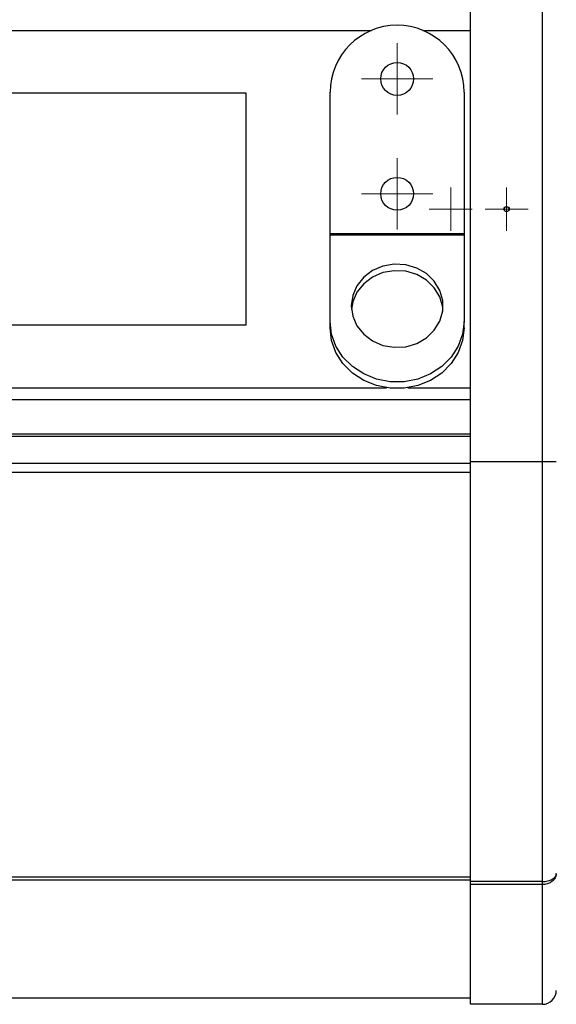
# Model space of a CAD drawing. Header units: millimetres. Extents: x 77 to 313, y 27 to 245.
# Tile 14 of 16: x 281 to 295, y 167 to 193. Entities that reach past the tile are written whole.
import ezdxf

# ---------------------------------------------------------------- set-up
doc = ezdxf.new("R2010")
doc.units = ezdxf.units.MM

# ---------------------------------------------------------------- blocks, each defined once
blk = doc.blocks.new('SW_CENTERMARKSYMBOL_11')
at = {"color": 0, "linetype": 'Continuous', "lineweight": 18}
for p, q in [((0, 0.5), (0, 0.563)), ((0, 0), (0, 0.5)), ((-0.5, 0), (-0.563, 0)), ((0, 0), (-0.5, 0)), ((0, 0), (0, -0.5)), ((0, 0), (0.5, 0)), ((0.5, 0), (0.563, 0)), ((0, -0.5), (0, -0.563))]:
    blk.add_line(p, q, dxfattribs=at)
blk = doc.blocks.new('SW_CENTERMARKSYMBOL_12')
at = {"color": 0, "linetype": 'Continuous', "lineweight": 18}
for p, q in [((0, 0.5), (0, 0.93)), ((0, 0), (0, 0.5)), ((-0.5, 0), (-0.93, 0)), ((0, 0), (-0.5, 0)), ((0, 0), (0, -0.5)), ((0, 0), (0.5, 0)), ((0.5, 0), (0.93, 0)), ((0, -0.5), (0, -0.93))]:
    blk.add_line(p, q, dxfattribs=at)
blk = doc.blocks.new('SW_CENTERMARKSYMBOL_13')
at = {"color": 0, "linetype": 'Continuous', "lineweight": 18}
for p, q in [((0, 0.5), (0, 0.93)), ((0, 0), (0, 0.5)), ((-0.5, 0), (-0.93, 0)), ((0, 0), (-0.5, 0)), ((0, 0), (0, -0.5)), ((0, 0), (0.5, 0)), ((0.5, 0), (0.93, 0)), ((0, -0.5), (0, -0.93))]:
    blk.add_line(p, q, dxfattribs=at)
blk = doc.blocks.new('SW_CENTERMARKSYMBOL_23')
at = {"color": 0, "linetype": 'Continuous', "lineweight": 18}
for p, q in [((0, 0.5), (0, 0.563)), ((0, 0), (0, 0.5)), ((-0.5, 0), (-0.563, 0)), ((0, 0), (-0.5, 0)), ((0, 0), (0, -0.5)), ((0, 0), (0.5, 0)), ((0.5, 0), (0.563, 0)), ((0, -0.5), (0, -0.563))]:
    blk.add_line(p, q, dxfattribs=at)

msp = doc.modelspace()

# ---------------------------------------------------------------- linework, layer by layer
at = {"color": 7, "linetype": 'Continuous', "lineweight": 25}
for p, q in [((292.766, 181.645), (292.766, 194.845)), ((294.646, 181.645), (294.646, 194.845)), ((286.897, 191.275), (271.915, 191.275)), ((286.897, 185.215), (286.897, 191.275)), ((289.096, 187.605), (289.096, 191.295)), ((292.596, 191.295), (292.596, 187.605)), ((289.096, 187.571), (289.096, 187.605)), ((289.096, 187.605), (292.596, 187.605)), ((289.096, 185.314), (289.096, 187.571)), ((289.096, 187.571), (292.596, 187.571)), ((292.596, 187.605), (292.596, 187.571)), ((292.596, 187.571), (292.596, 185.314)), ((286.897, 185.215), (271.915, 185.215)), ((289.096, 185.145), (289.096, 185.314)), ((292.596, 185.145), (292.596, 185.314)), ((270.518, 183.279), (292.766, 183.279)), ((294.646, 181.645), (292.766, 181.645)), ((292.766, 170.688), (292.766, 181.645)), ((294.646, 170.688), (294.646, 181.645)), ((295.006, 181.645), (294.646, 181.645)), ((294.646, 170.688), (292.766, 170.688)), ((292.766, 170.611), (292.766, 170.688)), ((294.646, 170.611), (294.646, 170.688)), ((294.646, 170.611), (292.766, 170.611)), ((292.766, 167.485), (292.766, 170.611)), ((294.646, 167.485), (294.646, 170.611)), ((292.766, 167.645), (228.926, 167.645)), ((294.646, 167.485), (292.766, 167.485))]:
    msp.add_line(p, q, dxfattribs=at)
at = {"color": 1, "linetype": 'Continuous', "lineweight": 25}
for p, q in [((270.745, 192.91), (290.174, 192.91)), ((291.518, 192.91), (292.766, 192.91)), ((270.745, 183.579), (290.57, 183.579)), ((291.122, 183.579), (292.766, 183.579)), ((292.766, 182.31), (269.611, 182.31)), ((292.766, 182.373), (269.68, 182.373)), ((292.766, 181.605), (268.709, 181.605)), ((292.766, 181.37), (268.338, 181.37)), ((292.766, 170.805), (228.926, 170.805)), ((292.766, 170.727), (228.926, 170.727))]:
    msp.add_line(p, q, dxfattribs=at)
at = {"color": 7, "linetype": 'Continuous', "lineweight": 25, "flags": 128}
for points in [[(289.646, 185.722), (289.684, 185.451), (289.795, 185.198), (289.971, 184.977), (290.203, 184.804), (290.475, 184.688), (290.771, 184.637), (291.071, 184.654), (291.357, 184.738), (291.611, 184.884), (291.817, 185.083), (291.962, 185.322), (292.037, 185.586), (292.037, 185.858), (291.962, 186.122), (291.817, 186.361), (291.611, 186.56), (291.357, 186.706), (291.071, 186.79), (290.771, 186.807), (290.475, 186.756), (290.203, 186.64), (289.971, 186.466), (289.795, 186.246), (289.684, 185.992), (289.646, 185.722)], [(292.043, 185.637), (292.037, 185.689), (291.962, 185.953), (291.817, 186.192), (291.611, 186.391), (291.357, 186.537), (291.071, 186.621), (290.771, 186.638), (290.475, 186.587), (290.203, 186.471), (289.971, 186.297), (289.795, 186.077), (289.684, 185.823), (289.65, 185.637)], [(292.596, 185.314), (292.558, 184.984), (292.445, 184.669), (292.262, 184.382), (292.017, 184.135), (291.721, 183.941), (291.387, 183.806), (291.029, 183.737), (290.663, 183.737), (290.305, 183.806), (289.971, 183.941), (289.675, 184.135), (289.43, 184.382), (289.247, 184.669), (289.134, 184.984), (289.096, 185.314)], [(292.596, 185.145), (292.558, 184.815), (292.445, 184.5), (292.262, 184.213), (292.017, 183.966), (291.721, 183.771), (291.387, 183.637), (291.029, 183.568), (290.663, 183.568), (290.305, 183.637), (289.971, 183.771), (289.675, 183.966), (289.43, 184.213), (289.247, 184.5), (289.134, 184.815), (289.096, 185.145)]]:
    msp.add_lwpolyline(points, dxfattribs=at)
at = {"color": 7, "linetype": 'Continuous', "lineweight": 25}
for centre, radius in [((290.846, 191.645), 0.43), ((290.846, 188.645), 0.43), ((293.706, 188.245), 0.069), ((293.706, 188.245), 0.063), ((293.706, 188.245), 0.00929), ((293.706, 188.245), 0.00322)]:
    msp.add_circle(centre, radius, dxfattribs=at)
for centre, radius, start, end in [((290.846, 191.295), 1.75, 0, 180), ((294.646, 167.845), 0.36, 270, 0)]:
    msp.add_arc(centre, radius, start, end, dxfattribs=at)
for points, knots in [([(294.646, 170.688), (294.67, 170.688), (294.693, 170.69), (294.739, 170.695), (294.762, 170.699), (294.806, 170.71), (294.827, 170.717), (294.866, 170.732), (294.884, 170.741), (294.934, 170.771), (294.961, 170.795), (294.997, 170.846), (295.006, 170.874), (295.006, 170.902)], [0, 0, 0, 0, 0.125, 0.125, 0.25, 0.25, 0.375, 0.375, 0.5, 0.5, 0.75, 0.75, 1, 1, 1, 1]), ([(295.006, 170.902), (295.006, 170.902), (295.006, 170.878), (294.997, 170.821), (294.953, 170.74), (294.871, 170.668), (294.765, 170.62), (294.686, 170.614), (294.646, 170.611)], [0, 0, 0, 0, 0.004048, 0.157764, 0.371264, 0.58104, 0.789976, 1, 1, 1, 1])]:
    msp.add_open_spline(points, degree=3, knots=knots, dxfattribs=at)

# ---------------------------------------------------------------- block references
at = {"color": 7, "linetype": 'Continuous', "lineweight": 18}
for name, p in [('SW_CENTERMARKSYMBOL_13', (290.846, 191.645)), ('SW_CENTERMARKSYMBOL_12', (290.846, 188.645)), ('SW_CENTERMARKSYMBOL_23', (292.246, 188.245)), ('SW_CENTERMARKSYMBOL_11', (293.706, 188.245))]:
    msp.add_blockref(name, p, dxfattribs=at)

doc.saveas('drawing.dxf')
